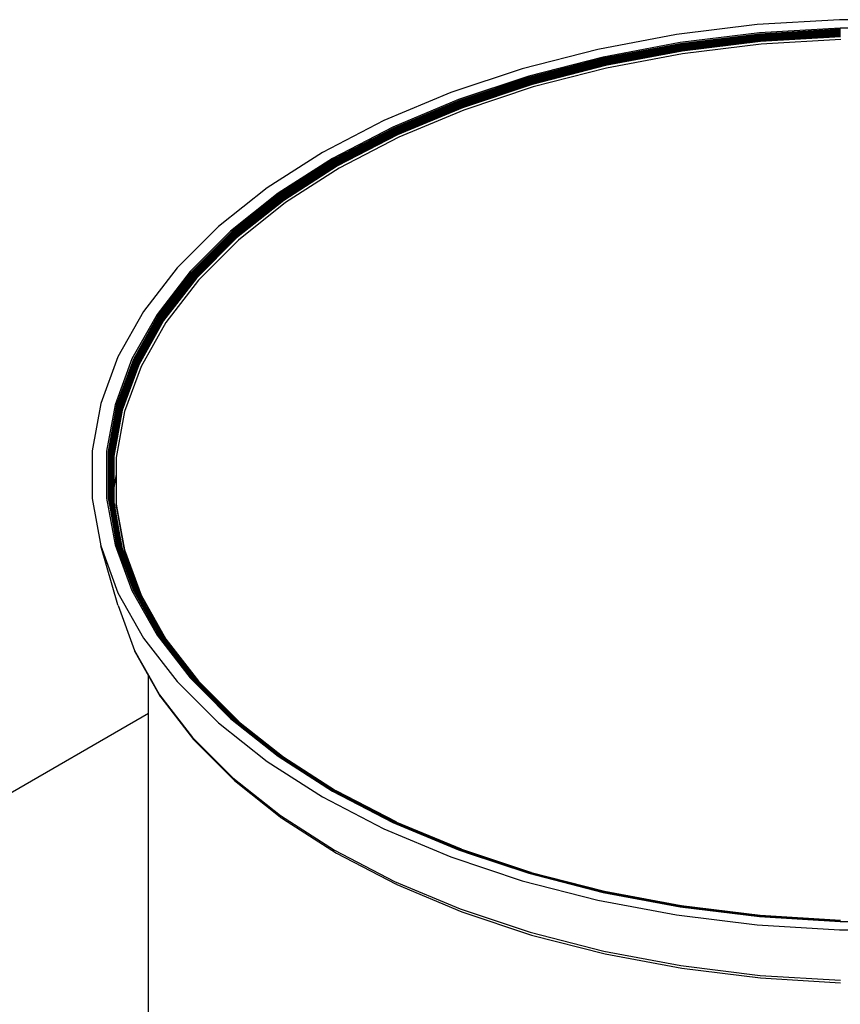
# Model space of a CAD drawing. Extents: x -17300 to -11339, y 1971 to 5059.
# Tile 34 of 81: x -13792 to -13772, y 3202 to 3227. Entities that reach past the tile are written whole.
import ezdxf

# ---------------------------------------------------------------- set-up
doc = ezdxf.new("R2010")
doc.units = 0
doc.header["$MEASUREMENT"] = 0
doc.layers.get('0').update_dxf_attribs({"linetype": 'CONTINUOUS'})
doc.layers.add('PIPING-PRODUCT-PREMIUM', color=5, linetype='CONTINUOUS')
doc.layers.add('TANK-SLOPE', color=2, linetype='CONTINUOUS')

# ---------------------------------------------------------------- blocks, each defined once
blk = doc.blocks.new('5-6 TANKS')
for p, q in [((-52.282, 95.717), (-53.325, 95.654)), ((-51.232, 95.717), (-52.282, 95.717)), ((-53.325, 95.654), (-54.352, 95.528)), ((-52.272, 95.611), (-53.297, 95.549)), ((-52.271, 95.598), (-53.294, 95.535)), ((-52.271, 95.589), (-53.292, 95.527)), ((-52.27, 95.581), (-53.29, 95.519)), ((-52.27, 95.571), (-53.289, 95.509)), ((-51.242, 95.611), (-52.272, 95.611)), ((-54.352, 95.528), (-55.35, 95.34)), ((-53.297, 95.549), (-54.305, 95.426)), ((-53.294, 95.535), (-54.299, 95.412)), ((-53.292, 95.527), (-54.297, 95.404)), ((-53.29, 95.519), (-54.294, 95.395)), ((-53.289, 95.509), (-54.292, 95.386)), ((-53.288, 95.5), (-54.29, 95.377)), ((-53.287, 95.489), (-54.288, 95.367)), ((-53.285, 95.479), (-54.286, 95.356)), ((-53.285, 95.469), (-54.284, 95.346)), ((-53.284, 95.458), (-54.283, 95.336)), ((-53.283, 95.448), (-54.282, 95.326)), ((-53.283, 95.438), (-54.281, 95.316)), ((-52.269, 95.561), (-53.288, 95.5)), ((-52.269, 95.551), (-53.287, 95.489)), ((-52.268, 95.541), (-53.285, 95.479)), ((-52.268, 95.53), (-53.285, 95.469)), ((-52.268, 95.52), (-53.284, 95.458)), ((-52.268, 95.51), (-53.283, 95.448)), ((-52.267, 95.5), (-53.283, 95.438)), ((-52.266, 95.466), (-53.278, 95.404)), ((-55.35, 95.34), (-56.309, 95.094)), ((-54.305, 95.426), (-55.284, 95.242)), ((-54.299, 95.412), (-55.277, 95.229)), ((-54.297, 95.404), (-55.273, 95.221)), ((-54.294, 95.395), (-55.27, 95.212)), ((-54.292, 95.386), (-55.267, 95.203)), ((-54.29, 95.377), (-55.264, 95.194)), ((-54.288, 95.367), (-55.261, 95.184)), ((-54.286, 95.356), (-55.258, 95.174)), ((-54.284, 95.346), (-55.256, 95.164)), ((-54.283, 95.336), (-55.254, 95.154)), ((-54.282, 95.326), (-55.253, 95.144)), ((-54.281, 95.316), (-55.252, 95.134)), ((-53.278, 95.404), (-54.273, 95.282)), ((-55.284, 95.242), (-56.226, 95)), ((-55.277, 95.229), (-56.216, 94.987)), ((-55.273, 95.221), (-56.212, 94.98)), ((-55.27, 95.212), (-56.207, 94.971)), ((-55.267, 95.203), (-56.203, 94.963)), ((-55.264, 95.194), (-56.199, 94.953)), ((-54.273, 95.282), (-55.241, 95.101)), ((-56.309, 95.094), (-57.218, 94.791)), ((-55.261, 95.184), (-56.196, 94.944)), ((-55.258, 95.174), (-56.193, 94.934)), ((-55.256, 95.164), (-56.19, 94.924)), ((-55.254, 95.154), (-56.188, 94.914)), ((-55.253, 95.144), (-56.186, 94.904)), ((-55.252, 95.134), (-56.185, 94.894)), ((-55.241, 95.101), (-56.171, 94.862)), ((-56.226, 95), (-57.118, 94.702)), ((-56.216, 94.987), (-57.107, 94.69)), ((-56.212, 94.98), (-57.101, 94.683)), ((-56.207, 94.971), (-57.096, 94.675)), ((-56.203, 94.963), (-57.091, 94.667)), ((-56.199, 94.953), (-57.086, 94.658)), ((-56.196, 94.944), (-57.082, 94.648)), ((-56.193, 94.934), (-57.078, 94.639)), ((-56.19, 94.924), (-57.075, 94.629)), ((-56.188, 94.914), (-57.072, 94.619)), ((-56.186, 94.904), (-57.07, 94.609)), ((-56.185, 94.894), (-57.069, 94.599)), ((-56.171, 94.862), (-57.052, 94.568)), ((-57.218, 94.791), (-58.067, 94.435)), ((-57.118, 94.702), (-57.952, 94.353)), ((-57.107, 94.69), (-57.938, 94.341)), ((-57.101, 94.683), (-57.932, 94.335)), ((-57.096, 94.675), (-57.926, 94.327)), ((-57.091, 94.667), (-57.92, 94.319)), ((-57.086, 94.658), (-57.915, 94.31)), ((-57.082, 94.648), (-57.91, 94.301)), ((-57.078, 94.639), (-57.906, 94.291)), ((-57.075, 94.629), (-57.902, 94.282)), ((-57.072, 94.619), (-57.899, 94.272)), ((-57.07, 94.609), (-57.896, 94.262)), ((-57.069, 94.599), (-57.894, 94.253)), ((-57.052, 94.568), (-57.876, 94.223)), ((-58.067, 94.435), (-58.847, 94.029)), ((-57.952, 94.353), (-58.717, 93.955)), ((-57.938, 94.341), (-58.703, 93.944)), ((-57.932, 94.335), (-58.695, 93.938)), ((-57.926, 94.327), (-58.689, 93.931)), ((-57.92, 94.319), (-58.682, 93.923)), ((-57.915, 94.31), (-58.676, 93.914)), ((-57.91, 94.301), (-58.671, 93.906)), ((-57.906, 94.291), (-58.666, 93.896)), ((-57.902, 94.282), (-58.662, 93.887)), ((-57.899, 94.272), (-58.658, 93.877)), ((-57.896, 94.262), (-58.655, 93.868)), ((-57.894, 94.253), (-58.653, 93.859)), ((-57.876, 94.223), (-58.632, 93.829)), ((-58.847, 94.029), (-59.549, 93.579)), ((-58.717, 93.955), (-59.407, 93.513)), ((-58.703, 93.944), (-59.391, 93.503)), ((-58.695, 93.938), (-59.383, 93.497)), ((-58.689, 93.931), (-59.375, 93.49)), ((-58.682, 93.923), (-59.368, 93.483)), ((-58.676, 93.914), (-59.362, 93.475)), ((-58.671, 93.906), (-59.355, 93.466)), ((-58.666, 93.896), (-59.35, 93.458)), ((-58.662, 93.887), (-59.345, 93.448)), ((-58.658, 93.877), (-59.341, 93.439)), ((-58.655, 93.868), (-59.338, 93.43)), ((-58.653, 93.859), (-59.336, 93.421)), ((-58.632, 93.829), (-59.313, 93.393)), ((-59.549, 93.579), (-60.166, 93.089)), ((-59.407, 93.513), (-60.012, 93.031)), ((-59.391, 93.503), (-59.995, 93.023)), ((-59.383, 93.497), (-59.986, 93.017)), ((-59.375, 93.49), (-59.978, 93.011)), ((-59.368, 93.483), (-59.971, 93.004)), ((-59.362, 93.475), (-59.964, 92.997)), ((-59.355, 93.466), (-59.957, 92.988)), ((-59.35, 93.458), (-59.951, 92.98)), ((-59.345, 93.448), (-59.946, 92.971)), ((-59.341, 93.439), (-59.942, 92.962)), ((-59.338, 93.43), (-59.939, 92.953)), ((-59.336, 93.421), (-59.936, 92.944)), ((-59.313, 93.393), (-59.911, 92.918)), ((-60.166, 93.089), (-60.69, 92.564)), ((-60.012, 93.031), (-60.527, 92.516)), ((-59.995, 93.023), (-60.509, 92.509)), ((-59.986, 93.017), (-60.5, 92.504)), ((-59.978, 93.011), (-60.491, 92.498)), ((-59.971, 93.004), (-60.483, 92.492)), ((-59.964, 92.997), (-60.476, 92.484)), ((-59.957, 92.988), (-60.469, 92.477)), ((-59.951, 92.98), (-60.463, 92.469)), ((-59.946, 92.971), (-60.457, 92.46)), ((-59.942, 92.962), (-60.453, 92.451)), ((-59.939, 92.953), (-60.449, 92.442)), ((-59.936, 92.944), (-60.447, 92.433)), ((-59.911, 92.918), (-60.42, 92.409)), ((-60.69, 92.564), (-61.117, 92.011)), ((-60.527, 92.516), (-60.946, 91.973)), ((-60.509, 92.509), (-60.927, 91.967)), ((-60.5, 92.504), (-60.918, 91.962)), ((-60.491, 92.498), (-60.909, 91.957)), ((-60.483, 92.492), (-60.9, 91.951)), ((-60.476, 92.484), (-60.892, 91.944)), ((-60.469, 92.477), (-60.885, 91.937)), ((-60.463, 92.469), (-60.879, 91.929)), ((-60.457, 92.46), (-60.873, 91.921)), ((-60.453, 92.451), (-60.868, 91.912)), ((-60.449, 92.442), (-60.864, 91.904)), ((-60.447, 92.433), (-60.862, 91.895)), ((-60.42, 92.409), (-60.834, 91.872)), ((-61.117, 92.011), (-61.442, 91.434)), ((-60.946, 91.973), (-61.265, 91.407)), ((-60.927, 91.967), (-61.245, 91.402)), ((-60.918, 91.962), (-61.235, 91.398)), ((-60.909, 91.957), (-61.226, 91.393)), ((-60.9, 91.951), (-61.217, 91.388)), ((-60.892, 91.944), (-61.209, 91.382)), ((-60.885, 91.937), (-61.201, 91.375)), ((-60.879, 91.929), (-61.195, 91.368)), ((-60.873, 91.921), (-61.189, 91.36)), ((-60.868, 91.912), (-61.184, 91.352)), ((-60.864, 91.904), (-61.18, 91.343)), ((-60.862, 91.895), (-61.177, 91.334)), ((-60.834, 91.872), (-61.148, 91.313)), ((-61.442, 91.434), (-61.66, 90.842)), ((-61.265, 91.407), (-61.479, 90.825)), ((-61.245, 91.402), (-61.459, 90.821)), ((-61.235, 91.398), (-61.449, 90.818)), ((-61.226, 91.393), (-61.439, 90.814)), ((-61.217, 91.388), (-61.43, 90.809)), ((-61.209, 91.382), (-61.422, 90.803)), ((-61.201, 91.375), (-61.414, 90.797)), ((-61.195, 91.368), (-61.407, 90.79)), ((-61.189, 91.36), (-61.401, 90.783)), ((-61.184, 91.352), (-61.396, 90.775)), ((-61.18, 91.343), (-61.392, 90.766)), ((-61.177, 91.334), (-61.389, 90.758)), ((-61.148, 91.313), (-61.36, 90.738)), ((-61.66, 90.842), (-61.77, 90.239)), ((-61.479, 90.825), (-61.587, 90.234)), ((-61.459, 90.821), (-61.566, 90.231)), ((-61.449, 90.818), (-61.556, 90.228)), ((-61.439, 90.814), (-61.546, 90.225)), ((-61.43, 90.809), (-61.537, 90.22)), ((-61.422, 90.803), (-61.529, 90.215)), ((-61.414, 90.797), (-61.521, 90.209)), ((-61.407, 90.79), (-61.514, 90.203)), ((-61.401, 90.783), (-61.508, 90.196)), ((-61.396, 90.775), (-61.503, 90.188)), ((-61.392, 90.766), (-61.499, 90.18)), ((-61.389, 90.758), (-61.496, 90.172)), ((-61.36, 90.738), (-61.466, 90.154)), ((-61.77, 90.239), (-61.77, 89.633)), ((-61.587, 90.234), (-61.587, 89.639)), ((-61.566, 90.231), (-61.566, 89.637)), ((-61.556, 90.228), (-61.556, 89.635)), ((-61.546, 90.225), (-61.546, 89.632)), ((-61.537, 90.22), (-61.537, 89.629)), ((-61.529, 90.215), (-61.529, 89.624)), ((-61.521, 90.209), (-61.521, 89.636)), ((-61.514, 90.203), (-61.514, 89.674)), ((-61.508, 90.196), (-61.508, 89.707)), ((-61.503, 90.188), (-61.503, 89.735)), ((-61.499, 90.18), (-61.499, 89.757)), ((-61.496, 90.172), (-61.496, 89.773)), ((-61.466, 90.154), (-61.466, 89.938)), ((-61.466, 89.938), (-61.496, 89.773)), ((-61.466, 89.938), (-61.466, 89.567)), ((-61.508, 89.707), (-61.514, 89.674)), ((-61.503, 89.735), (-61.508, 89.707)), ((-61.508, 89.707), (-61.508, 89.606)), ((-61.499, 89.757), (-61.503, 89.735)), ((-61.503, 89.735), (-61.503, 89.598)), ((-61.496, 89.773), (-61.499, 89.757)), ((-61.499, 89.757), (-61.499, 89.591)), ((-61.496, 89.773), (-61.496, 89.582)), ((-61.77, 89.633), (-61.66, 89.031)), ((-61.587, 89.639), (-61.479, 89.047)), ((-61.566, 89.637), (-61.543, 89.513)), ((-61.556, 89.635), (-61.539, 89.54)), ((-61.546, 89.632), (-61.439, 89.043)), ((-61.537, 89.629), (-61.43, 89.04)), ((-61.529, 89.624), (-61.526, 89.609)), ((-61.524, 89.621), (-61.526, 89.609)), ((-61.526, 89.609), (-61.43, 89.083)), ((-61.514, 89.674), (-61.521, 89.636)), ((-61.521, 89.636), (-61.521, 89.619)), ((-61.521, 89.619), (-61.43, 89.121)), ((-61.514, 89.674), (-61.514, 89.612)), ((-61.514, 89.612), (-61.43, 89.153)), ((-61.508, 89.606), (-61.43, 89.179)), ((-61.503, 89.598), (-61.43, 89.199)), ((-61.499, 89.591), (-61.43, 89.213)), ((-61.496, 89.582), (-61.43, 89.221)), ((-61.461, 89.515), (-61.466, 89.567)), ((-61.466, 89.567), (-61.461, 89.536)), ((-61.539, 89.54), (-61.543, 89.513)), ((-61.543, 89.513), (-61.459, 89.047)), ((-61.539, 89.54), (-61.449, 89.046)), ((-61.461, 89.536), (-61.461, 89.515)), ((-61.461, 89.536), (-61.43, 89.37)), ((-61.461, 89.515), (-61.43, 89.354)), ((-61.43, 89.37), (-61.43, 89.354)), ((-61.43, 89.37), (-61.36, 88.982)), ((-61.43, 89.354), (-61.354, 88.931)), ((-61.43, 89.221), (-61.389, 88.996)), ((-61.43, 89.221), (-61.43, 89.213)), ((-61.43, 89.213), (-61.392, 89.004)), ((-61.43, 89.213), (-61.43, 89.199)), ((-61.43, 89.199), (-61.396, 89.012)), ((-61.43, 89.199), (-61.43, 89.179)), ((-61.43, 89.179), (-61.43, 89.153)), ((-61.43, 89.179), (-61.401, 89.019)), ((-61.43, 89.153), (-61.407, 89.025)), ((-61.43, 89.121), (-61.43, 89.083)), ((-61.43, 89.121), (-61.414, 89.031)), ((-61.43, 89.083), (-61.422, 89.036)), ((-61.445, 88.284), (-61.66, 89.031)), ((-61.66, 89.031), (-61.442, 88.438)), ((-61.479, 89.047), (-61.265, 88.465)), ((-61.459, 89.047), (-61.245, 88.467)), ((-61.449, 89.046), (-61.235, 88.466)), ((-61.439, 89.043), (-61.43, 89.02)), ((-61.43, 89.04), (-61.43, 89.02)), ((-61.43, 89.04), (-61.299, 88.684)), ((-61.43, 89.02), (-61.27, 88.584)), ((-61.422, 89.036), (-61.209, 88.457)), ((-61.414, 89.031), (-61.346, 88.846)), ((-61.407, 89.025), (-61.363, 88.906)), ((-61.401, 89.019), (-61.377, 88.952)), ((-61.396, 89.012), (-61.385, 88.982)), ((-61.392, 89.004), (-61.389, 88.996)), ((-61.389, 88.996), (-61.385, 88.982)), ((-61.389, 88.996), (-61.181, 88.429)), ((-61.385, 88.982), (-61.377, 88.952)), ((-61.385, 88.982), (-61.184, 88.435)), ((-61.377, 88.952), (-61.189, 88.442)), ((-61.36, 88.982), (-61.148, 88.407)), ((-61.363, 88.906), (-61.346, 88.846)), ((-61.363, 88.906), (-61.195, 88.448)), ((-61.354, 88.931), (-61.149, 88.373)), ((-61.346, 88.846), (-61.201, 88.453)), ((-61.299, 88.684), (-61.299, 88.683)), ((-61.299, 88.683), (-61.27, 88.584)), ((-61.299, 88.683), (-61.217, 88.461)), ((-61.27, 88.584), (-61.226, 88.464)), ((-61.442, 88.438), (-61.117, 87.862)), ((-61.265, 88.465), (-60.946, 87.9)), ((-61.245, 88.467), (-61.215, 88.413)), ((-61.235, 88.466), (-61.232, 88.461)), ((-61.232, 88.461), (-61.215, 88.413)), ((-61.232, 88.461), (-61.053, 88.143)), ((-61.226, 88.464), (-60.909, 87.9)), ((-61.217, 88.461), (-61.073, 88.205)), ((-61.209, 88.457), (-61.101, 88.266)), ((-61.201, 88.453), (-61.124, 88.316)), ((-61.195, 88.448), (-61.143, 88.356)), ((-61.189, 88.442), (-61.184, 88.435)), ((-61.184, 88.435), (-61.181, 88.429)), ((-61.215, 88.413), (-61.053, 88.126)), ((-61.181, 88.429), (-61.18, 88.428)), ((-61.18, 88.428), (-61.179, 88.424)), ((-61.179, 88.424), (-61.177, 88.42)), ((-61.177, 88.42), (-61.149, 88.373)), ((-61.145, 88.363), (-61.149, 88.373)), ((-61.148, 88.407), (-60.834, 87.849)), ((-61.145, 88.363), (-60.873, 87.88)), ((-61.145, 88.363), (-61.143, 88.356)), ((-61.143, 88.356), (-61.141, 88.353)), ((-61.124, 88.316), (-61.141, 88.353)), ((-61.141, 88.353), (-61.053, 88.197)), ((-61.124, 88.316), (-61.053, 88.19)), ((-61.441, 88.273), (-61.445, 88.284)), ((-61.441, 88.273), (-61.231, 87.704)), ((-61.073, 88.205), (-61.101, 88.266)), ((-61.101, 88.266), (-61.053, 88.181)), ((-61.073, 88.205), (-61.053, 88.17)), ((-61.053, 88.19), (-61.053, 88.197)), ((-61.053, 88.197), (-60.879, 87.886)), ((-61.053, 88.19), (-60.885, 87.891)), ((-61.053, 88.17), (-61.053, 88.181)), ((-61.053, 88.181), (-60.892, 87.895)), ((-61.053, 88.17), (-60.9, 87.898)), ((-61.053, 88.126), (-61.053, 88.143)), ((-61.053, 88.143), (-60.918, 87.902)), ((-61.053, 88.126), (-60.927, 87.902)), ((-61.117, 87.862), (-60.69, 87.308)), ((-60.946, 87.9), (-60.527, 87.356)), ((-60.927, 87.902), (-60.509, 87.36)), ((-60.918, 87.902), (-60.5, 87.36)), ((-60.909, 87.9), (-60.897, 87.886)), ((-60.905, 87.899), (-60.897, 87.886)), ((-60.9, 87.898), (-60.844, 87.825)), ((-60.897, 87.886), (-60.829, 87.798)), ((-60.892, 87.895), (-60.859, 87.852)), ((-60.885, 87.891), (-60.87, 87.872)), ((-60.879, 87.886), (-60.877, 87.884)), ((-60.877, 87.884), (-60.873, 87.88)), ((-60.877, 87.884), (-60.87, 87.872)), ((-60.873, 87.88), (-60.872, 87.878)), ((-60.872, 87.878), (-60.87, 87.876)), ((-60.872, 87.878), (-60.865, 87.865)), ((-60.87, 87.876), (-60.868, 87.874)), ((-60.87, 87.872), (-60.865, 87.865)), ((-60.868, 87.874), (-60.866, 87.87)), ((-60.866, 87.87), (-60.864, 87.867)), ((-60.865, 87.865), (-60.471, 87.352)), ((-60.864, 87.867), (-60.463, 87.347)), ((-60.859, 87.852), (-60.844, 87.825)), ((-60.859, 87.852), (-60.476, 87.355)), ((-60.844, 87.825), (-60.829, 87.798)), ((-60.844, 87.825), (-60.483, 87.358)), ((-60.834, 87.849), (-60.42, 87.312)), ((-61.231, 87.704), (-61.228, 87.693)), ((-61.231, 87.704), (-61.053, 87.388)), ((-61.222, 87.684), (-61.228, 87.693)), ((-61.222, 87.684), (-61.053, 87.383)), ((-60.829, 87.798), (-60.739, 87.682)), ((-60.739, 87.682), (-60.737, 87.677)), ((-60.737, 87.677), (-60.662, 87.582)), ((-60.662, 87.582), (-60.66, 87.579)), ((-60.66, 87.579), (-60.491, 87.359)), ((-61.053, 87.388), (-60.914, 87.14)), ((-61.053, 87.383), (-61.053, 87.388)), ((-61.053, 87.383), (-60.905, 87.12)), ((-61.053, 80.419), (-61.053, 87.383)), ((-60.69, 87.308), (-60.166, 86.783)), ((-60.527, 87.356), (-60.358, 87.187)), ((-60.429, 87.28), (-60.509, 87.36)), ((-60.5, 87.36), (-60.463, 87.323)), ((-60.487, 87.355), (-60.491, 87.359)), ((-60.487, 87.355), (-60.463, 87.323)), ((-60.487, 87.355), (-59.978, 86.846)), ((-60.483, 87.358), (-60.447, 87.321)), ((-60.476, 87.355), (-60.463, 87.342)), ((-60.471, 87.352), (-60.469, 87.351)), ((-60.469, 87.351), (-60.463, 87.342)), ((-60.469, 87.351), (-60.46, 87.343)), ((-60.463, 87.347), (-60.46, 87.343)), ((-60.463, 87.347), (-60.457, 87.341)), ((-60.463, 87.342), (-60.447, 87.321)), ((-60.463, 87.342), (-60.449, 87.328)), ((-59.986, 86.846), (-60.463, 87.323)), ((-60.46, 87.343), (-60.449, 87.328)), ((-60.46, 87.343), (-60.453, 87.335)), ((-60.457, 87.341), (-59.951, 86.835)), ((-60.457, 87.341), (-60.453, 87.335)), ((-60.453, 87.335), (-59.957, 86.839)), ((-60.449, 87.328), (-59.964, 86.843)), ((-60.447, 87.321), (-59.971, 86.845)), ((-60.42, 87.312), (-59.912, 86.804)), ((-60.429, 87.28), (-60.415, 87.261)), ((-60.429, 87.28), (-59.995, 86.846)), ((-60.415, 87.261), (-59.998, 86.845)), ((-60.415, 87.261), (-60.358, 87.187)), ((-60.358, 87.187), (-60.012, 86.841)), ((-60.914, 87.14), (-60.496, 86.599)), ((-60.899, 87.112), (-60.905, 87.12)), ((-60.899, 87.112), (-60.482, 86.571)), ((-60.012, 86.841), (-59.407, 86.36)), ((-59.995, 86.846), (-59.391, 86.365)), ((-59.986, 86.846), (-59.383, 86.367)), ((-59.978, 86.846), (-59.947, 86.821)), ((-59.971, 86.845), (-59.947, 86.821)), ((-59.971, 86.845), (-59.947, 86.826)), ((-59.964, 86.843), (-59.947, 86.826)), ((-59.964, 86.843), (-59.947, 86.83)), ((-59.957, 86.839), (-59.947, 86.83)), ((-59.957, 86.839), (-59.951, 86.835)), ((-59.951, 86.835), (-59.946, 86.83)), ((-59.947, 86.83), (-59.942, 86.824)), ((-59.947, 86.826), (-59.368, 86.366)), ((-59.947, 86.826), (-59.939, 86.818)), ((-59.947, 86.821), (-59.375, 86.367)), ((-59.946, 86.83), (-59.912, 86.804)), ((-59.942, 86.824), (-59.364, 86.365)), ((-59.939, 86.818), (-59.355, 86.354)), ((-60.166, 86.783), (-59.549, 86.293)), ((-59.912, 86.804), (-59.911, 86.803)), ((-59.911, 86.803), (-59.355, 86.361)), ((-60.496, 86.599), (-59.983, 86.085)), ((-60.482, 86.571), (-59.97, 86.059)), ((-59.407, 86.36), (-58.717, 85.918)), ((-59.391, 86.365), (-58.703, 85.924)), ((-59.383, 86.367), (-58.695, 85.926)), ((-59.375, 86.367), (-59.355, 86.354)), ((-59.368, 86.366), (-59.353, 86.357)), ((-59.364, 86.365), (-59.362, 86.364)), ((-59.362, 86.364), (-59.355, 86.361)), ((-59.355, 86.361), (-59.354, 86.36)), ((-59.355, 86.354), (-59.319, 86.333)), ((-59.354, 86.36), (-59.353, 86.359)), ((-59.353, 86.359), (-59.35, 86.358)), ((-59.353, 86.357), (-59.341, 86.347)), ((-59.353, 86.357), (-59.331, 86.342)), ((-59.35, 86.358), (-59.347, 86.355)), ((-59.347, 86.355), (-58.679, 85.925)), ((-59.341, 86.347), (-59.319, 86.333)), ((-59.331, 86.342), (-59.319, 86.333)), ((-59.331, 86.342), (-58.682, 85.926)), ((-59.319, 86.333), (-59.313, 86.328)), ((-59.313, 86.328), (-58.689, 85.927)), ((-59.549, 86.293), (-58.847, 85.843)), ((-59.983, 86.085), (-59.38, 85.606)), ((-59.963, 86.052), (-59.97, 86.059)), ((-59.963, 86.052), (-59.361, 85.574)), ((-58.847, 85.843), (-58.067, 85.438)), ((-58.717, 85.918), (-57.952, 85.52)), ((-58.703, 85.924), (-57.938, 85.527)), ((-58.695, 85.926), (-58.675, 85.915)), ((-58.692, 85.926), (-58.675, 85.915)), ((-58.689, 85.927), (-58.673, 85.918)), ((-58.682, 85.926), (-58.679, 85.925)), ((-58.679, 85.925), (-58.676, 85.925)), ((-58.676, 85.925), (-58.671, 85.922)), ((-58.676, 85.925), (-58.672, 85.921)), ((-58.675, 85.915), (-58.647, 85.901)), ((-58.673, 85.918), (-57.926, 85.53)), ((-58.673, 85.918), (-58.658, 85.909)), ((-58.672, 85.921), (-58.662, 85.914)), ((-58.672, 85.921), (-58.666, 85.919)), ((-58.671, 85.922), (-58.666, 85.919)), ((-58.666, 85.919), (-57.915, 85.529)), ((-58.666, 85.919), (-57.92, 85.53)), ((-58.662, 85.914), (-57.909, 85.523)), ((-58.658, 85.909), (-57.908, 85.519)), ((-58.658, 85.909), (-58.647, 85.901)), ((-58.647, 85.901), (-57.932, 85.529)), ((-59.38, 85.606), (-58.693, 85.165)), ((-59.354, 85.568), (-59.361, 85.574)), ((-59.354, 85.568), (-58.669, 85.129)), ((-58.067, 85.438), (-57.218, 85.081)), ((-57.952, 85.52), (-57.118, 85.17)), ((-57.938, 85.527), (-57.107, 85.178)), ((-57.932, 85.529), (-57.908, 85.519)), ((-57.926, 85.53), (-57.909, 85.523)), ((-57.92, 85.53), (-57.915, 85.529)), ((-57.915, 85.529), (-57.912, 85.528)), ((-57.912, 85.528), (-57.91, 85.527)), ((-57.91, 85.527), (-57.91, 85.526)), ((-57.91, 85.526), (-57.906, 85.524)), ((-57.909, 85.523), (-57.902, 85.519)), ((-57.908, 85.519), (-57.102, 85.18)), ((-57.906, 85.524), (-57.091, 85.182)), ((-57.906, 85.524), (-57.086, 85.182)), ((-57.902, 85.519), (-57.097, 85.182)), ((-57.097, 85.182), (-57.096, 85.182)), ((-57.096, 85.182), (-57.078, 85.177)), ((-57.091, 85.182), (-57.078, 85.177)), ((-57.091, 85.182), (-57.086, 85.182)), ((-57.086, 85.182), (-57.082, 85.18)), ((-58.693, 85.165), (-57.93, 84.769)), ((-58.669, 85.129), (-57.909, 84.734)), ((-57.218, 85.081), (-56.309, 84.778)), ((-57.118, 85.17), (-57.041, 85.144)), ((-57.113, 85.174), (-57.069, 85.155)), ((-57.109, 85.176), (-57.052, 85.153)), ((-57.108, 85.177), (-57.07, 85.162)), ((-57.107, 85.178), (-57.072, 85.168)), ((-57.102, 85.18), (-57.101, 85.181)), ((-57.101, 85.181), (-56.212, 84.884)), ((-57.101, 85.181), (-57.072, 85.168)), ((-57.082, 85.18), (-56.203, 84.886)), ((-57.078, 85.177), (-56.207, 84.886)), ((-57.072, 85.168), (-56.216, 84.881)), ((-57.07, 85.162), (-56.22, 84.878)), ((-57.069, 85.155), (-57.04, 85.145)), ((-57.052, 85.153), (-57.035, 85.147)), ((-57.04, 85.145), (-57.041, 85.144)), ((-57.041, 85.144), (-57.007, 85.133)), ((-57.035, 85.147), (-57.04, 85.145)), ((-57.04, 85.145), (-57.005, 85.134)), ((-57.035, 85.147), (-57.001, 85.135)), ((-57.005, 85.134), (-57.007, 85.133)), ((-57.007, 85.133), (-56.226, 84.873)), ((-57.001, 85.135), (-57.005, 85.134)), ((-57.005, 85.134), (-56.225, 84.874)), ((-57.001, 85.135), (-56.222, 84.876)), ((-56.226, 84.873), (-55.284, 84.631)), ((-56.216, 84.881), (-56.215, 84.882)), ((-56.215, 84.882), (-55.277, 84.64)), ((-56.212, 84.884), (-56.211, 84.885)), ((-56.211, 84.885), (-56.203, 84.882)), ((-56.207, 84.886), (-56.201, 84.884)), ((-56.203, 84.886), (-56.199, 84.886)), ((-56.203, 84.882), (-55.273, 84.643)), ((-56.201, 84.884), (-56.193, 84.881)), ((-56.199, 84.886), (-56.196, 84.884)), ((-56.196, 84.884), (-55.267, 84.646)), ((-56.193, 84.881), (-55.27, 84.645)), ((-57.93, 84.769), (-57.099, 84.42)), ((-57.902, 84.731), (-57.909, 84.734)), ((-57.902, 84.731), (-57.075, 84.384)), ((-56.309, 84.778), (-55.35, 84.532)), ((-55.284, 84.631), (-54.305, 84.447)), ((-55.277, 84.64), (-54.299, 84.457)), ((-55.273, 84.643), (-54.297, 84.46)), ((-55.27, 84.645), (-54.294, 84.462)), ((-55.27, 84.645), (-55.258, 84.641)), ((-55.267, 84.646), (-55.264, 84.645)), ((-55.264, 84.645), (-54.294, 84.462)), ((-55.258, 84.641), (-54.286, 84.459)), ((-55.35, 84.532), (-54.352, 84.345)), ((-54.305, 84.447), (-53.297, 84.323)), ((-54.299, 84.457), (-53.294, 84.333)), ((-54.297, 84.46), (-54.286, 84.459)), ((-54.292, 84.463), (-54.294, 84.462)), ((-54.292, 84.463), (-54.29, 84.463)), ((-54.29, 84.463), (-53.289, 84.34)), ((-54.29, 84.463), (-54.288, 84.461)), ((-54.288, 84.461), (-53.29, 84.339)), ((-54.286, 84.459), (-53.292, 84.336)), ((-57.099, 84.42), (-56.21, 84.124)), ((-57.075, 84.384), (-56.19, 84.089)), ((-54.352, 84.345), (-53.325, 84.219)), ((-53.297, 84.323), (-52.272, 84.261)), ((-53.294, 84.333), (-52.271, 84.271)), ((-53.292, 84.336), (-52.271, 84.274)), ((-53.29, 84.339), (-52.27, 84.277)), ((-53.289, 84.34), (-52.269, 84.278)), ((-53.325, 84.219), (-52.282, 84.155)), ((-52.272, 84.261), (-51.242, 84.261)), ((-56.21, 84.124), (-55.272, 83.883)), ((-56.19, 84.089), (-55.256, 83.849)), ((-52.282, 84.155), (-51.232, 84.155)), ((-55.272, 83.883), (-54.296, 83.7)), ((-55.256, 83.849), (-54.284, 83.667)), ((-54.296, 83.7), (-53.291, 83.576)), ((-54.284, 83.667), (-53.285, 83.544)), ((-53.291, 83.576), (-52.27, 83.514)), ((-53.285, 83.544), (-52.267, 83.483))]:
    blk.add_line(p, q)

msp = doc.modelspace()

# ---------------------------------------------------------------- linework, layer by layer
at = {"layer": 'PIPING-PRODUCT-PREMIUM'}
msp.add_line((-13789.197, 3209.241, 0), (-13825.306, 3188.394, 0), dxfattribs=at)

# ---------------------------------------------------------------- block references
at = {"layer": 'TANK-SLOPE', "xscale": 2, "yscale": 2, "zscale": 2}
msp.add_blockref('5-6 TANKS', (-13667.091, 3035.433, 0), dxfattribs=at)

doc.saveas('drawing.dxf')
